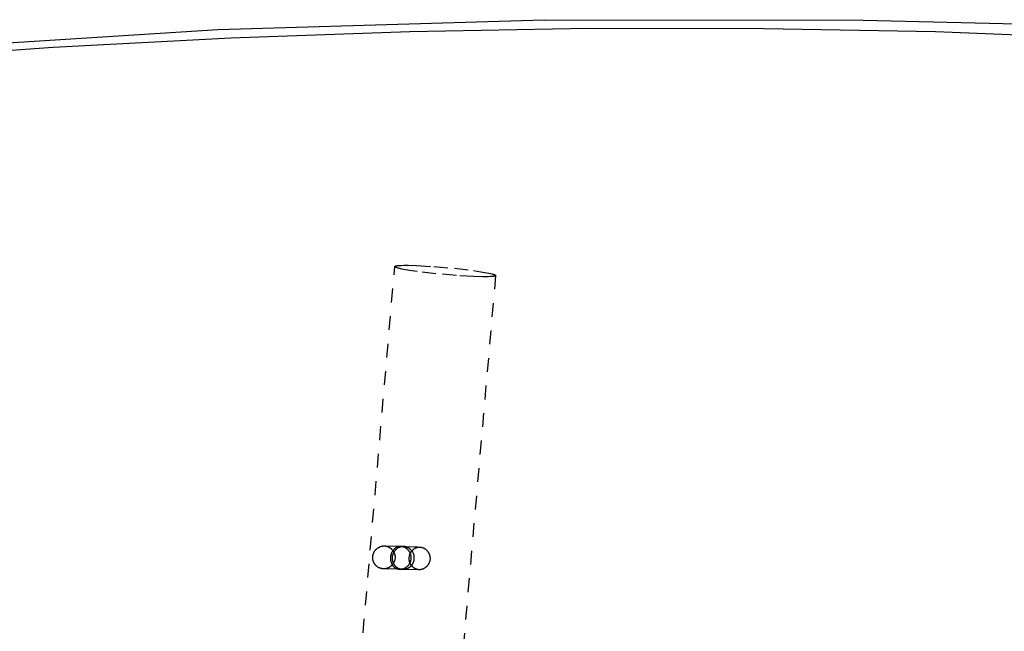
# Model space of a CAD drawing. Header units: millimetres. Extents: x 0 to 1551, y 0 to 1543.
# Tile 9 of 69: x 272 to 414, y 735 to 823. Entities that reach past the tile are written whole.
import ezdxf

# ---------------------------------------------------------------- set-up
doc = ezdxf.new("R2010")
doc.units = ezdxf.units.MM
doc.linetypes.add('Hidden', pattern=[4, 2, -2])
doc.layers.add('Make2D$Hidden$Curves', color=7, linetype='Hidden', true_color=0x8c8c8c)
doc.layers.add('Make2D$Visible$Curves', color=7, linetype='Continuous', true_color=0x000000)

msp = doc.modelspace()

# ---------------------------------------------------------------- linework, layer by layer
at = {"layer": 'Make2D$Hidden$Curves'}
for p, q in [((313.06, 638.69), (325.89, 787.35)), ((325.89, 787.36), (325.89, 787.37)), ((325.89, 787.37), (325.89, 787.37)), ((325.89, 787.37), (325.89, 787.37)), ((325.89, 787.37), (325.89, 787.37)), ((325.89, 787.37), (325.89, 787.37)), ((325.89, 787.37), (325.9, 787.37)), ((325.89, 787.35), (325.89, 787.36)), ((325.89, 787.36), (325.89, 787.36)), ((325.89, 787.36), (325.89, 787.36)), ((325.89, 787.36), (325.89, 787.36)), ((325.89, 787.36), (325.89, 787.36)), ((325.89, 787.34), (325.89, 787.35)), ((325.89, 787.35), (325.89, 787.35)), ((325.89, 787.35), (325.89, 787.35)), ((325.89, 787.35), (325.89, 787.35)), ((325.89, 787.35), (325.89, 787.35)), ((325.89, 787.35), (325.89, 787.35)), ((325.89, 787.35), (325.89, 787.35)), ((325.89, 787.33), (325.89, 787.34)), ((325.89, 787.34), (325.89, 787.34)), ((325.89, 787.34), (325.89, 787.34)), ((325.89, 787.34), (325.89, 787.34)), ((325.89, 787.34), (325.89, 787.34)), ((325.89, 787.34), (325.89, 787.34)), ((325.89, 787.34), (325.89, 787.34)), ((325.9, 787.33), (325.89, 787.33)), ((325.89, 787.33), (325.89, 787.33)), ((325.89, 787.33), (325.89, 787.33)), ((325.89, 787.33), (325.89, 787.33)), ((325.89, 787.33), (325.89, 787.33)), ((325.89, 787.33), (325.89, 787.33)), ((325.89, 787.33), (325.89, 787.33)), ((325.9, 787.38), (325.91, 787.39)), ((325.9, 787.37), (325.9, 787.38)), ((325.9, 787.38), (325.9, 787.38)), ((325.9, 787.38), (325.9, 787.38)), ((325.9, 787.38), (325.9, 787.38)), ((325.9, 787.38), (325.9, 787.38)), ((325.9, 787.32), (325.9, 787.33)), ((325.91, 787.31), (325.9, 787.32)), ((325.9, 787.32), (325.9, 787.32)), ((325.9, 787.32), (325.9, 787.32)), ((325.9, 787.32), (325.9, 787.32)), ((325.9, 787.32), (325.9, 787.32)), ((325.9, 787.32), (325.9, 787.32)), ((325.9, 787.32), (325.9, 787.32)), ((325.91, 787.39), (325.91, 787.39)), ((325.91, 787.39), (325.91, 787.39)), ((325.91, 787.39), (325.91, 787.39)), ((325.91, 787.39), (325.92, 787.39)), ((325.91, 787.3), (325.91, 787.31)), ((325.91, 787.31), (325.91, 787.31)), ((325.91, 787.31), (325.91, 787.31)), ((325.92, 787.3), (325.91, 787.3)), ((325.92, 787.39), (325.92, 787.4)), ((325.92, 787.4), (325.92, 787.4)), ((325.92, 787.4), (325.92, 787.4)), ((325.92, 787.4), (325.93, 787.4)), ((325.93, 787.29), (325.92, 787.3)), ((325.92, 787.3), (325.92, 787.3)), ((325.92, 787.3), (325.92, 787.3)), ((325.93, 787.4), (325.94, 787.41)), ((325.93, 787.4), (325.93, 787.4)), ((325.94, 787.29), (325.93, 787.29)), ((325.93, 787.29), (325.93, 787.29)), ((325.94, 787.41), (325.94, 787.41)), ((325.94, 787.41), (325.95, 787.41)), ((325.94, 787.28), (325.94, 787.29)), ((325.95, 787.27), (325.94, 787.28)), ((325.95, 787.41), (325.96, 787.42)), ((325.96, 787.27), (325.95, 787.27)), ((325.96, 787.42), (325.97, 787.42)), ((325.97, 787.26), (325.96, 787.27)), ((325.97, 787.42), (325.98, 787.43)), ((325.97, 787.42), (325.97, 787.42)), ((325.99, 787.26), (325.97, 787.26)), ((325.98, 787.43), (325.99, 787.43)), ((325.99, 787.43), (326, 787.43)), ((326, 787.25), (325.99, 787.26)), ((326, 787.43), (326.02, 787.44)), ((326.02, 787.24), (326, 787.25)), ((326.02, 787.44), (326.05, 787.44)), ((326.05, 787.22), (326.02, 787.24)), ((326.05, 787.44), (326.07, 787.45)), ((326.09, 787.21), (326.05, 787.22)), ((326.07, 787.45), (326.1, 787.46)), ((326.12, 787.2), (326.09, 787.21)), ((326.1, 787.46), (326.13, 787.46)), ((326.16, 787.19), (326.12, 787.2)), ((326.13, 787.46), (326.19, 787.47)), ((326.24, 787.16), (326.16, 787.19)), ((326.19, 787.47), (326.26, 787.48)), ((326.33, 787.13), (326.24, 787.16)), ((326.26, 787.48), (326.33, 787.49)), ((326.33, 787.49), (326.41, 787.5)), ((326.43, 787.11), (326.33, 787.13)), ((326.41, 787.5), (326.59, 787.51)), ((326.65, 787.05), (326.43, 787.11)), ((326.59, 787.51), (326.8, 787.52)), ((326.9, 786.99), (326.65, 787.05)), ((326.8, 787.52), (327.27, 787.53)), ((327.18, 786.94), (326.9, 786.99)), ((328.04, 786.79), (327.18, 786.94)), ((327.27, 787.53), (327.81, 787.53)), ((327.81, 787.53), (329.05, 787.5)), ((329.13, 786.63), (328.04, 786.79)), ((329.05, 787.5), (331.56, 787.35)), ((331.56, 787.35), (334.53, 787.1)), ((334.53, 787.1), (337.28, 786.77)), ((337.28, 786.77), (338.37, 786.61)), ((340.49, 786.05), (327.58, 638.27)), ((331.86, 786.31), (329.13, 786.63)), ((334.81, 786.05), (331.86, 786.31)), ((337.31, 785.91), (334.81, 786.05)), ((338.65, 785.87), (337.31, 785.91)), ((338.37, 786.61), (339.23, 786.46)), ((339.05, 785.87), (338.65, 785.87)), ((339.41, 785.88), (339.05, 785.87)), ((339.23, 786.46), (339.5, 786.4)), ((339.73, 785.89), (339.41, 785.88)), ((339.5, 786.4), (339.75, 786.35)), ((339.87, 785.9), (339.73, 785.89)), ((339.75, 786.35), (339.97, 786.29)), ((339.99, 785.91), (339.87, 785.9)), ((339.97, 786.29), (340.06, 786.27)), ((340.11, 785.92), (339.99, 785.91)), ((340.06, 786.27), (340.15, 786.24)), ((340.16, 785.93), (340.11, 785.92)), ((340.15, 786.24), (340.23, 786.22)), ((340.21, 785.93), (340.16, 785.93)), ((340.25, 785.94), (340.21, 785.93)), ((340.23, 786.22), (340.27, 786.2)), ((340.29, 785.95), (340.25, 785.94)), ((340.27, 786.2), (340.3, 786.19)), ((340.33, 785.96), (340.29, 785.95)), ((340.3, 786.19), (340.33, 786.18)), ((340.33, 786.18), (340.36, 786.16)), ((340.35, 785.96), (340.33, 785.96)), ((340.36, 785.97), (340.35, 785.96)), ((340.36, 786.16), (340.39, 786.15)), ((340.38, 785.97), (340.36, 785.97)), ((340.39, 785.98), (340.38, 785.97)), ((340.39, 786.15), (340.4, 786.15)), ((340.41, 785.98), (340.39, 785.98)), ((340.4, 786.15), (340.41, 786.14)), ((340.41, 786.14), (340.42, 786.13)), ((340.42, 785.99), (340.41, 785.98)), ((340.42, 786.13), (340.43, 786.13)), ((340.43, 785.99), (340.42, 785.99)), ((340.42, 785.99), (340.42, 785.99)), ((340.43, 786.13), (340.44, 786.12)), ((340.44, 786), (340.43, 785.99)), ((340.43, 785.99), (340.43, 785.99)), ((340.44, 786.12), (340.45, 786.12)), ((340.45, 786), (340.44, 786)), ((340.44, 786), (340.44, 786)), ((340.45, 786.12), (340.45, 786.11)), ((340.45, 786.11), (340.45, 786.11)), ((340.45, 786.11), (340.46, 786.11)), ((340.46, 786.01), (340.45, 786)), ((340.45, 786), (340.45, 786)), ((340.46, 786.11), (340.46, 786.11)), ((340.46, 786.11), (340.46, 786.1)), ((340.46, 786.1), (340.47, 786.1)), ((340.47, 786.01), (340.46, 786.01)), ((340.46, 786.01), (340.46, 786.01)), ((340.47, 786.1), (340.47, 786.1)), ((340.47, 786.1), (340.47, 786.09)), ((340.47, 786.09), (340.48, 786.09)), ((340.48, 786.02), (340.47, 786.02)), ((340.47, 786.02), (340.47, 786.02)), ((340.47, 786.02), (340.47, 786.02)), ((340.47, 786.02), (340.47, 786.01)), ((340.47, 786.01), (340.47, 786.01)), ((340.47, 786.01), (340.47, 786.01)), ((340.48, 786.09), (340.48, 786.09)), ((340.48, 786.09), (340.48, 786.09)), ((340.48, 786.09), (340.48, 786.09)), ((340.48, 786.09), (340.48, 786.08)), ((340.48, 786.08), (340.48, 786.08)), ((340.48, 786.08), (340.48, 786.08)), ((340.48, 786.08), (340.48, 786.08)), ((340.48, 786.08), (340.49, 786.08)), ((340.49, 786.03), (340.48, 786.03)), ((340.48, 786.03), (340.48, 786.03)), ((340.48, 786.03), (340.48, 786.03)), ((340.48, 786.03), (340.48, 786.02)), ((340.48, 786.02), (340.48, 786.02)), ((340.48, 786.02), (340.48, 786.02)), ((340.48, 786.02), (340.48, 786.02)), ((340.48, 786.02), (340.48, 786.02)), ((340.49, 786.08), (340.49, 786.08)), ((340.49, 786.08), (340.49, 786.08)), ((340.49, 786.08), (340.49, 786.07)), ((340.49, 786.07), (340.49, 786.07)), ((340.49, 786.07), (340.49, 786.07)), ((340.49, 786.07), (340.49, 786.07)), ((340.49, 786.07), (340.49, 786.07)), ((340.49, 786.07), (340.49, 786.07)), ((340.49, 786.07), (340.49, 786.07)), ((340.49, 786.07), (340.49, 786.06)), ((340.49, 786.06), (340.49, 786.06)), ((340.49, 786.06), (340.49, 786.06)), ((340.49, 786.06), (340.49, 786.06)), ((340.49, 786.06), (340.49, 786.06)), ((340.49, 786.06), (340.49, 786.06)), ((340.49, 786.06), (340.49, 786.06)), ((340.49, 786.06), (340.49, 786.06)), ((340.49, 786.06), (340.49, 786.05)), ((340.49, 786.05), (340.49, 786.05)), ((340.49, 786.05), (340.49, 786.05)), ((340.49, 786.05), (340.49, 786.05)), ((340.49, 786.05), (340.49, 786.04)), ((340.49, 786.05), (340.49, 786.05)), ((340.49, 786.05), (340.49, 786.05)), ((340.49, 786.05), (340.49, 786.05)), ((340.49, 786.04), (340.49, 786.04)), ((340.49, 786.04), (340.49, 786.04)), ((340.49, 786.04), (340.49, 786.04)), ((340.49, 786.04), (340.49, 786.04)), ((340.49, 786.04), (340.49, 786.04)), ((340.49, 786.04), (340.49, 786.04)), ((340.49, 786.04), (340.49, 786.03)), ((340.49, 786.03), (340.49, 786.03)), ((340.49, 786.03), (340.49, 786.03)), ((340.49, 786.03), (340.49, 786.03)), ((324.41, 746.9), (326.8, 746.83)), ((325.66, 746.28), (325.63, 746.24)), ((325.69, 746.32), (325.66, 746.28)), ((325.72, 746.35), (325.69, 746.32)), ((325.76, 746.39), (325.72, 746.35)), ((325.79, 746.43), (325.76, 746.39)), ((325.8, 746.06), (325.77, 746.02)), ((325.83, 746.46), (325.79, 746.43)), ((325.83, 746.11), (325.8, 746.06)), ((325.86, 746.49), (325.83, 746.46)), ((325.86, 746.16), (325.83, 746.11)), ((325.9, 746.52), (325.86, 746.49)), ((325.89, 746.2), (325.86, 746.16)), ((325.93, 746.24), (325.89, 746.2)), ((325.94, 746.55), (325.9, 746.52)), ((325.97, 746.28), (325.93, 746.24)), ((325.98, 746.58), (325.94, 746.55)), ((326, 746.33), (325.97, 746.28)), ((326.02, 746.61), (325.98, 746.58)), ((326.04, 746.36), (326, 746.33)), ((326.06, 746.63), (326.02, 746.61)), ((326.08, 746.4), (326.04, 746.36)), ((326.1, 746.66), (326.06, 746.63)), ((326.13, 746.44), (326.08, 746.4)), ((326.14, 746.68), (326.1, 746.66)), ((326.17, 746.47), (326.13, 746.44)), ((326.19, 746.7), (326.14, 746.68)), ((326.22, 746.51), (326.17, 746.47)), ((326.23, 746.72), (326.19, 746.7)), ((326.26, 746.54), (326.22, 746.51)), ((326.27, 746.74), (326.23, 746.72)), ((326.31, 746.57), (326.26, 746.54)), ((326.32, 746.75), (326.27, 746.74)), ((326.36, 746.6), (326.31, 746.57)), ((326.37, 746.77), (326.32, 746.75)), ((326.4, 746.62), (326.36, 746.6)), ((326.41, 746.78), (326.37, 746.77)), ((326.45, 746.65), (326.4, 746.62)), ((326.46, 746.79), (326.41, 746.78)), ((326.5, 746.67), (326.45, 746.65)), ((326.51, 746.8), (326.46, 746.79)), ((326.56, 746.69), (326.5, 746.67)), ((326.55, 746.81), (326.51, 746.8)), ((326.6, 746.82), (326.55, 746.81)), ((326.61, 746.72), (326.56, 746.69)), ((326.65, 746.82), (326.6, 746.82)), ((326.66, 746.73), (326.61, 746.72)), ((326.7, 746.83), (326.65, 746.82)), ((326.71, 746.75), (326.66, 746.73)), ((326.75, 746.83), (326.7, 746.83)), ((326.77, 746.76), (326.71, 746.75)), ((326.8, 746.83), (326.75, 746.83)), ((326.82, 746.78), (326.77, 746.76)), ((326.86, 746.82), (326.8, 746.83)), ((326.8, 746.83), (327.21, 746.82)), ((326.88, 746.79), (326.82, 746.78)), ((326.91, 746.81), (326.86, 746.82)), ((326.93, 746.8), (326.88, 746.79)), ((326.97, 746.8), (326.91, 746.81)), ((326.99, 746.81), (326.93, 746.8)), ((327.03, 746.79), (326.97, 746.8)), ((327.04, 746.81), (326.99, 746.81)), ((327.08, 746.77), (327.03, 746.79)), ((327.1, 746.81), (327.04, 746.81)), ((327.14, 746.76), (327.08, 746.77)), ((327.15, 746.82), (327.1, 746.81)), ((327.19, 746.74), (327.14, 746.76)), ((327.21, 746.82), (327.15, 746.82)), ((327.24, 746.72), (327.19, 746.74)), ((327.21, 746.82), (329.55, 746.74)), ((327.27, 746.81), (327.21, 746.82)), ((327.3, 746.69), (327.24, 746.72)), ((327.32, 746.8), (327.27, 746.81)), ((327.35, 746.67), (327.3, 746.69)), ((327.38, 746.79), (327.32, 746.8)), ((327.4, 746.64), (327.35, 746.67)), ((327.44, 746.78), (327.38, 746.79)), ((327.45, 746.61), (327.4, 746.64)), ((327.49, 746.77), (327.44, 746.78)), ((327.5, 746.58), (327.45, 746.61)), ((327.55, 746.75), (327.49, 746.77)), ((327.55, 746.55), (327.5, 746.58)), ((327.6, 746.73), (327.55, 746.75)), ((327.6, 746.52), (327.55, 746.55)), ((327.66, 746.71), (327.6, 746.73)), ((327.64, 746.48), (327.6, 746.52)), ((327.69, 746.45), (327.64, 746.48)), ((327.71, 746.69), (327.66, 746.71)), ((327.73, 746.41), (327.69, 746.45)), ((327.76, 746.67), (327.71, 746.69)), ((327.77, 746.37), (327.73, 746.41)), ((327.82, 746.64), (327.76, 746.67)), ((327.81, 746.33), (327.77, 746.37)), ((327.85, 746.29), (327.81, 746.33)), ((327.87, 746.61), (327.82, 746.64)), ((327.89, 746.24), (327.85, 746.29)), ((327.92, 746.59), (327.87, 746.61)), ((327.93, 746.2), (327.89, 746.24)), ((327.97, 746.55), (327.92, 746.59)), ((327.96, 746.15), (327.93, 746.2)), ((328, 746.1), (327.96, 746.15)), ((328.02, 746.52), (327.97, 746.55)), ((328.03, 746.05), (328, 746.1)), ((328.01, 745.38), (328.02, 745.44)), ((328.06, 746.49), (328.02, 746.52)), ((328.02, 745.44), (328.03, 745.49)), ((328.06, 746), (328.03, 746.05)), ((328.03, 745.49), (328.04, 745.55)), ((328.04, 745.55), (328.06, 745.6)), ((328.11, 746.45), (328.06, 746.49)), ((328.08, 745.95), (328.06, 746)), ((328.06, 745.6), (328.07, 745.65)), ((328.07, 745.65), (328.09, 745.7)), ((328.11, 745.9), (328.08, 745.95)), ((328.09, 745.7), (328.11, 745.75)), ((328.15, 746.42), (328.11, 746.45)), ((328.13, 745.85), (328.11, 745.9)), ((328.11, 745.75), (328.13, 745.8)), ((328.16, 745.8), (328.13, 745.85)), ((328.13, 745.8), (328.15, 745.85)), ((328.19, 746.38), (328.15, 746.42)), ((328.15, 745.85), (328.18, 745.9)), ((328.18, 745.74), (328.16, 745.8)), ((328.18, 745.9), (328.2, 745.95)), ((328.2, 745.69), (328.18, 745.74)), ((328.24, 746.34), (328.19, 746.38)), ((328.2, 745.95), (328.23, 746)), ((328.21, 745.63), (328.2, 745.69)), ((328.23, 745.58), (328.21, 745.63)), ((328.23, 746), (328.26, 746.04)), ((328.24, 745.52), (328.23, 745.58)), ((328.28, 746.3), (328.24, 746.34)), ((328.25, 745.46), (328.24, 745.52)), ((328.26, 745.41), (328.25, 745.46)), ((328.26, 746.04), (328.29, 746.09)), ((328.32, 746.25), (328.28, 746.3)), ((328.29, 746.09), (328.32, 746.13)), ((328.35, 746.21), (328.32, 746.25)), ((328.32, 746.13), (328.36, 746.17)), ((328.39, 746.16), (328.35, 746.21)), ((328.36, 746.17), (328.39, 746.21)), ((328.39, 746.21), (328.43, 746.26)), ((328.42, 746.12), (328.39, 746.16)), ((328.45, 746.07), (328.42, 746.12)), ((328.43, 746.26), (328.47, 746.29)), ((328.49, 746.02), (328.45, 746.07)), ((328.47, 746.29), (328.51, 746.33)), ((328.51, 745.97), (328.49, 746.02)), ((328.51, 746.33), (328.55, 746.37)), ((328.54, 745.92), (328.51, 745.97)), ((328.57, 745.87), (328.54, 745.92)), ((328.55, 746.37), (328.59, 746.4)), ((328.59, 745.81), (328.57, 745.87)), ((328.59, 746.4), (328.63, 746.44)), ((328.61, 745.76), (328.59, 745.81)), ((328.63, 745.71), (328.61, 745.76)), ((328.63, 746.44), (328.68, 746.47)), ((328.65, 745.65), (328.63, 745.71)), ((328.67, 745.59), (328.65, 745.65)), ((328.68, 745.54), (328.67, 745.59)), ((328.68, 746.47), (328.72, 746.5)), ((328.69, 745.48), (328.68, 745.54)), ((328.7, 745.43), (328.69, 745.48)), ((328.72, 746.5), (328.77, 746.53)), ((328.77, 746.53), (328.81, 746.55)), ((328.81, 746.55), (328.86, 746.58)), ((328.86, 746.58), (328.91, 746.6)), ((328.91, 746.6), (328.96, 746.62)), ((328.96, 746.62), (329.01, 746.64)), ((329.01, 746.64), (329.06, 746.66)), ((329.06, 746.66), (329.12, 746.68)), ((329.12, 746.68), (329.17, 746.69)), ((329.17, 746.69), (329.22, 746.71)), ((329.22, 746.71), (329.28, 746.72)), ((329.28, 746.72), (329.33, 746.72)), ((329.33, 746.72), (329.38, 746.73)), ((329.38, 746.73), (329.44, 746.74)), ((329.44, 746.74), (329.49, 746.74)), ((329.49, 746.74), (329.55, 746.74)), ((329.55, 746.74), (329.6, 746.73)), ((329.6, 746.73), (329.66, 746.72)), ((329.66, 746.72), (329.72, 746.71)), ((329.72, 746.71), (329.77, 746.7)), ((329.77, 746.7), (329.83, 746.68)), ((329.83, 746.68), (329.88, 746.66)), ((329.88, 746.66), (329.94, 746.64)), ((329.94, 746.64), (329.99, 746.62)), ((329.99, 746.62), (330.04, 746.6)), ((330.04, 746.6), (330.09, 746.57)), ((330.09, 746.57), (330.15, 746.55)), ((330.15, 746.55), (330.2, 746.52)), ((330.2, 746.52), (330.24, 746.49)), ((330.24, 746.49), (330.29, 746.46)), ((330.29, 746.46), (330.34, 746.42)), ((330.34, 746.42), (330.38, 746.39)), ((330.38, 746.39), (330.43, 746.35)), ((330.43, 746.35), (330.47, 746.31)), ((330.47, 746.31), (330.51, 746.27)), ((330.51, 746.27), (330.55, 746.23)), ((330.55, 746.23), (330.59, 746.19)), ((330.59, 746.19), (330.63, 746.14)), ((330.63, 746.14), (330.66, 746.1)), ((330.66, 746.1), (330.7, 746.05)), ((330.7, 746.05), (330.73, 746)), ((330.73, 746), (330.76, 745.95)), ((330.76, 745.95), (330.79, 745.91)), ((330.79, 745.91), (330.82, 745.85)), ((330.82, 745.85), (330.84, 745.8)), ((330.84, 745.8), (330.87, 745.75)), ((330.87, 745.75), (330.89, 745.7)), ((330.89, 745.7), (330.91, 745.64)), ((330.91, 745.64), (330.93, 745.59)), ((330.93, 745.59), (330.94, 745.53)), ((330.94, 745.53), (330.96, 745.48)), ((330.96, 745.48), (330.97, 745.42)), ((325.52, 744.16), (325.55, 744.13)), ((325.55, 744.13), (325.57, 744.09)), ((325.57, 744.09), (325.6, 744.05)), ((325.6, 744.05), (325.63, 744.01)), ((325.63, 744.01), (325.66, 743.98)), ((325.68, 744.39), (325.71, 744.34)), ((325.71, 744.34), (325.73, 744.29)), ((325.73, 744.29), (325.76, 744.25)), ((325.76, 744.25), (325.79, 744.2)), ((325.79, 744.2), (325.82, 744.16)), ((325.82, 744.16), (325.85, 744.12)), ((325.85, 744.12), (325.88, 744.07)), ((325.88, 744.07), (325.92, 744.03)), ((325.92, 744.03), (325.95, 743.99)), ((327.77, 743.98), (327.81, 744.03)), ((327.81, 744.03), (327.85, 744.07)), ((327.85, 744.07), (327.89, 744.11)), ((327.89, 744.11), (327.93, 744.16)), ((327.93, 744.16), (327.96, 744.2)), ((327.96, 744.2), (327.99, 744.25)), ((327.98, 745.16), (327.99, 745.22)), ((327.98, 745.11), (327.98, 745.16)), ((327.98, 745.05), (327.98, 745.11)), ((327.98, 745), (327.98, 745.05)), ((327.98, 744.94), (327.98, 745)), ((327.99, 744.89), (327.98, 744.94)), ((327.99, 745.22), (328, 745.28)), ((327.99, 744.83), (327.99, 744.89)), ((328, 744.77), (327.99, 744.83)), ((327.99, 744.25), (328.02, 744.3)), ((328, 745.28), (328.01, 745.33)), ((328.01, 744.72), (328, 744.77)), ((328.01, 745.33), (328.01, 745.38)), ((328.02, 744.67), (328.01, 744.72)), ((328.04, 744.61), (328.02, 744.67)), ((328.02, 744.3), (328.05, 744.35)), ((328.05, 744.56), (328.04, 744.61)), ((328.07, 744.5), (328.05, 744.56)), ((328.05, 744.35), (328.08, 744.4)), ((328.09, 744.45), (328.07, 744.5)), ((328.08, 744.4), (328.11, 744.45)), ((328.11, 744.4), (328.09, 744.45)), ((328.11, 744.45), (328.13, 744.5)), ((328.13, 744.35), (328.11, 744.4)), ((328.13, 744.5), (328.16, 744.56)), ((328.16, 744.3), (328.13, 744.35)), ((328.16, 744.56), (328.18, 744.61)), ((328.19, 744.25), (328.16, 744.3)), ((328.18, 744.61), (328.2, 744.66)), ((328.21, 744.2), (328.19, 744.25)), ((328.2, 744.66), (328.21, 744.72)), ((328.21, 744.72), (328.23, 744.78)), ((328.24, 744.16), (328.21, 744.2)), ((328.23, 744.78), (328.24, 744.83)), ((328.24, 744.83), (328.25, 744.89)), ((328.27, 744.11), (328.24, 744.16)), ((328.24, 743.99), (328.28, 744.04)), ((328.25, 744.89), (328.26, 744.95)), ((328.27, 745.35), (328.26, 745.41)), ((328.26, 744.95), (328.27, 745)), ((328.27, 745.29), (328.27, 745.35)), ((328.28, 745.23), (328.27, 745.29)), ((328.27, 745.06), (328.28, 745.12)), ((328.27, 745), (328.27, 745.06)), ((328.31, 744.06), (328.27, 744.11)), ((328.28, 745.18), (328.28, 745.23)), ((328.28, 745.12), (328.28, 745.18)), ((328.28, 744.04), (328.32, 744.08)), ((328.34, 744.02), (328.31, 744.06)), ((328.32, 744.08), (328.36, 744.12)), ((328.38, 743.98), (328.34, 744.02)), ((328.36, 744.12), (328.39, 744.17)), ((328.39, 744.17), (328.42, 744.22)), ((328.42, 744.22), (328.46, 744.26)), ((328.46, 744.26), (328.49, 744.31)), ((328.49, 744.31), (328.52, 744.36)), ((328.52, 744.36), (328.54, 744.41)), ((328.54, 744.41), (328.57, 744.47)), ((328.57, 744.47), (328.59, 744.52)), ((328.59, 744.52), (328.61, 744.57)), ((328.61, 744.57), (328.63, 744.63)), ((328.63, 744.63), (328.65, 744.68)), ((328.65, 744.68), (328.67, 744.74)), ((328.67, 744.74), (328.68, 744.79)), ((328.68, 744.79), (328.69, 744.85)), ((328.69, 744.85), (328.7, 744.91)), ((328.71, 745.37), (328.7, 745.43)), ((328.7, 744.91), (328.71, 744.96)), ((328.72, 745.31), (328.71, 745.37)), ((328.71, 744.96), (328.72, 745.02)), ((328.72, 745.25), (328.72, 745.31)), ((328.72, 745.19), (328.72, 745.25)), ((328.72, 745.14), (328.72, 745.19)), ((328.72, 745.08), (328.72, 745.14)), ((328.72, 745.02), (328.72, 745.08)), ((330.6, 744.02), (330.57, 743.98)), ((330.64, 744.06), (330.6, 744.02)), ((330.68, 744.11), (330.64, 744.06)), ((330.71, 744.16), (330.68, 744.11)), ((330.74, 744.2), (330.71, 744.16)), ((330.77, 744.25), (330.74, 744.2)), ((330.8, 744.3), (330.77, 744.25)), ((330.83, 744.35), (330.8, 744.3)), ((330.85, 744.41), (330.83, 744.35)), ((330.87, 744.46), (330.85, 744.41)), ((330.89, 744.51), (330.87, 744.46)), ((330.91, 744.57), (330.89, 744.51)), ((330.93, 744.62), (330.91, 744.57)), ((330.95, 744.68), (330.93, 744.62)), ((330.96, 744.73), (330.95, 744.68)), ((330.97, 744.79), (330.96, 744.73)), ((330.97, 745.42), (330.98, 745.36)), ((330.98, 744.85), (330.97, 744.79)), ((330.98, 745.36), (330.99, 745.31)), ((330.99, 744.9), (330.98, 744.85)), ((330.99, 745.31), (330.99, 745.25)), ((330.99, 745.25), (331, 745.19)), ((331, 744.96), (330.99, 744.9)), ((331, 745.19), (331, 745.13)), ((331, 745.13), (331, 745.08)), ((331, 745.08), (331, 745.02)), ((331, 745.02), (331, 744.96)), ((326.62, 743.52), (324.24, 743.58)), ((325.66, 743.98), (325.69, 743.94)), ((325.69, 743.94), (325.72, 743.91)), ((325.72, 743.91), (325.75, 743.88)), ((325.75, 743.88), (325.78, 743.85)), ((325.78, 743.85), (325.82, 743.82)), ((325.82, 743.82), (325.85, 743.79)), ((325.85, 743.79), (325.89, 743.76)), ((325.89, 743.76), (325.93, 743.74)), ((325.93, 743.74), (325.97, 743.71)), ((325.95, 743.99), (325.99, 743.96)), ((325.97, 743.71), (326.01, 743.69)), ((325.99, 743.96), (326.03, 743.92)), ((326.01, 743.69), (326.05, 743.67)), ((326.03, 743.92), (326.07, 743.88)), ((326.05, 743.67), (326.09, 743.65)), ((326.07, 743.88), (326.11, 743.85)), ((326.09, 743.65), (326.13, 743.63)), ((326.11, 743.85), (326.15, 743.82)), ((326.13, 743.63), (326.17, 743.61)), ((326.15, 743.82), (326.19, 743.79)), ((326.17, 743.61), (326.21, 743.59)), ((326.19, 743.79), (326.24, 743.76)), ((326.21, 743.59), (326.26, 743.58)), ((326.24, 743.76), (326.28, 743.73)), ((326.26, 743.58), (326.3, 743.57)), ((326.28, 743.73), (326.33, 743.7)), ((326.3, 743.57), (326.35, 743.55)), ((326.33, 743.7), (326.38, 743.68)), ((326.35, 743.55), (326.39, 743.54)), ((326.38, 743.68), (326.42, 743.65)), ((326.39, 743.54), (326.43, 743.54)), ((326.42, 743.65), (326.47, 743.63)), ((326.43, 743.54), (326.48, 743.53)), ((326.47, 743.63), (326.52, 743.61)), ((326.48, 743.53), (326.53, 743.52)), ((326.52, 743.61), (326.57, 743.59)), ((326.53, 743.52), (326.57, 743.52)), ((326.57, 743.59), (326.62, 743.58)), ((326.57, 743.52), (326.62, 743.52)), ((326.62, 743.58), (326.67, 743.56)), ((326.62, 743.52), (326.68, 743.52)), ((327.04, 743.51), (326.63, 743.52)), ((326.67, 743.56), (326.72, 743.55)), ((326.68, 743.52), (326.74, 743.52)), ((326.72, 743.55), (326.78, 743.54)), ((326.74, 743.52), (326.8, 743.53)), ((326.78, 743.54), (326.83, 743.53)), ((326.8, 743.53), (326.85, 743.53)), ((326.83, 743.53), (326.88, 743.52)), ((326.85, 743.53), (326.91, 743.54)), ((326.88, 743.52), (326.93, 743.51)), ((326.91, 743.54), (326.97, 743.55)), ((326.93, 743.51), (326.99, 743.51)), ((326.97, 743.55), (327.02, 743.57)), ((326.99, 743.51), (327.04, 743.51)), ((327.02, 743.57), (327.08, 743.58)), ((329.45, 743.44), (327.04, 743.51)), ((327.04, 743.51), (327.1, 743.51)), ((327.08, 743.58), (327.13, 743.6)), ((327.1, 743.51), (327.16, 743.51)), ((327.13, 743.6), (327.19, 743.62)), ((327.16, 743.51), (327.21, 743.51)), ((327.19, 743.62), (327.24, 743.64)), ((327.21, 743.51), (327.27, 743.52)), ((327.24, 743.64), (327.3, 743.66)), ((327.27, 743.52), (327.33, 743.53)), ((327.3, 743.66), (327.35, 743.69)), ((327.33, 743.53), (327.38, 743.54)), ((327.35, 743.69), (327.4, 743.71)), ((327.38, 743.54), (327.44, 743.55)), ((327.4, 743.71), (327.45, 743.74)), ((327.44, 743.55), (327.5, 743.56)), ((327.45, 743.74), (327.5, 743.77)), ((327.5, 743.77), (327.55, 743.8)), ((327.5, 743.56), (327.55, 743.58)), ((327.55, 743.8), (327.59, 743.84)), ((327.55, 743.58), (327.61, 743.6)), ((327.59, 743.84), (327.64, 743.87)), ((327.61, 743.6), (327.66, 743.62)), ((327.64, 743.87), (327.69, 743.91)), ((327.66, 743.62), (327.72, 743.64)), ((327.69, 743.91), (327.73, 743.95)), ((327.72, 743.64), (327.77, 743.66)), ((327.73, 743.95), (327.77, 743.98)), ((327.77, 743.66), (327.82, 743.69)), ((327.82, 743.69), (327.87, 743.72)), ((327.87, 743.72), (327.92, 743.74)), ((327.92, 743.74), (327.97, 743.77)), ((327.97, 743.77), (328.02, 743.81)), ((328.02, 743.81), (328.07, 743.84)), ((328.07, 743.84), (328.11, 743.88)), ((328.11, 743.88), (328.15, 743.91)), ((328.15, 743.91), (328.2, 743.95)), ((328.2, 743.95), (328.24, 743.99)), ((328.42, 743.94), (328.38, 743.98)), ((328.46, 743.9), (328.42, 743.94)), ((328.5, 743.86), (328.46, 743.9)), ((328.54, 743.82), (328.5, 743.86)), ((328.58, 743.79), (328.54, 743.82)), ((328.62, 743.75), (328.58, 743.79)), ((328.67, 743.72), (328.62, 743.75)), ((328.72, 743.69), (328.67, 743.72)), ((328.76, 743.66), (328.72, 743.69)), ((328.81, 743.63), (328.76, 743.66)), ((328.86, 743.61), (328.81, 743.63)), ((328.91, 743.58), (328.86, 743.61)), ((328.96, 743.56), (328.91, 743.58)), ((329.02, 743.54), (328.96, 743.56)), ((329.07, 743.52), (329.02, 743.54)), ((329.12, 743.5), (329.07, 743.52)), ((329.17, 743.49), (329.12, 743.5)), ((329.23, 743.47), (329.17, 743.49)), ((329.28, 743.46), (329.23, 743.47)), ((329.34, 743.45), (329.28, 743.46)), ((329.39, 743.45), (329.34, 743.45)), ((329.45, 743.44), (329.39, 743.45)), ((329.51, 743.45), (329.45, 743.44)), ((329.56, 743.45), (329.51, 743.45)), ((329.62, 743.46), (329.56, 743.45)), ((329.68, 743.47), (329.62, 743.46)), ((329.73, 743.48), (329.68, 743.47)), ((329.79, 743.5), (329.73, 743.48)), ((329.85, 743.52), (329.79, 743.5)), ((329.9, 743.53), (329.85, 743.52)), ((329.95, 743.55), (329.9, 743.53)), ((330.01, 743.58), (329.95, 743.55)), ((330.06, 743.6), (330.01, 743.58)), ((330.11, 743.63), (330.06, 743.6)), ((330.16, 743.65), (330.11, 743.63)), ((330.21, 743.68), (330.16, 743.65)), ((330.26, 743.71), (330.21, 743.68)), ((330.31, 743.75), (330.26, 743.71)), ((330.35, 743.78), (330.31, 743.75)), ((330.4, 743.82), (330.35, 743.78)), ((330.44, 743.85), (330.4, 743.82)), ((330.48, 743.89), (330.44, 743.85)), ((330.53, 743.93), (330.48, 743.89)), ((330.57, 743.98), (330.53, 743.93))]:
    msp.add_line(p, q, dxfattribs=at)
at = {"layer": 'Make2D$Visible$Curves'}
for p, q in [((300.29, 821.66), (347.5, 823.1)), ((347.5, 823.1), (393.69, 823.04)), ((393.69, 823.04), (415.97, 822.48)), ((253.76, 818.76), (300.29, 821.66)), ((328.08, 821.35), (302.15, 820.44)), ((353.9, 821.8), (328.08, 821.35)), ((379.35, 821.79), (353.9, 821.8)), ((404.16, 821.33), (379.35, 821.79)), ((432.47, 820.22), (404.16, 821.33)), ((302.15, 820.44), (276.43, 819.07)), ((276.43, 819.07), (251.26, 817.27)), ((323.95, 746.85), (324, 746.86)), ((324, 746.86), (324.06, 746.87)), ((324.06, 746.87), (324.12, 746.88)), ((324.12, 746.88), (324.18, 746.89)), ((324.18, 746.89), (324.24, 746.9)), ((324.24, 746.9), (324.29, 746.9)), ((324.29, 746.9), (324.35, 746.9)), ((324.35, 746.9), (324.41, 746.9)), ((324.41, 746.9), (324.47, 746.9)), ((324.47, 746.9), (324.53, 746.89)), ((324.53, 746.89), (324.58, 746.88)), ((324.58, 746.88), (324.64, 746.87)), ((324.64, 746.87), (324.7, 746.85)), ((322.72, 745.43), (322.73, 745.49)), ((322.72, 745.38), (322.72, 745.43)), ((322.73, 745.49), (322.74, 745.54)), ((322.74, 745.54), (322.75, 745.6)), ((322.75, 745.6), (322.77, 745.66)), ((322.77, 745.66), (322.78, 745.71)), ((322.78, 745.71), (322.8, 745.77)), ((322.8, 745.77), (322.82, 745.82)), ((322.82, 745.82), (322.84, 745.88)), ((322.84, 745.88), (322.87, 745.93)), ((322.87, 745.93), (322.89, 745.98)), ((322.89, 745.98), (322.92, 746.04)), ((322.92, 746.04), (322.95, 746.09)), ((322.95, 746.09), (322.98, 746.14)), ((322.98, 746.14), (323.01, 746.19)), ((323.01, 746.19), (323.05, 746.23)), ((323.05, 746.23), (323.08, 746.28)), ((323.08, 746.28), (323.12, 746.32)), ((323.12, 746.32), (323.16, 746.37)), ((323.16, 746.37), (323.2, 746.41)), ((323.2, 746.41), (323.24, 746.45)), ((323.24, 746.45), (323.28, 746.49)), ((323.28, 746.49), (323.33, 746.53)), ((323.33, 746.53), (323.37, 746.56)), ((323.37, 746.56), (323.42, 746.6)), ((323.42, 746.6), (323.47, 746.63)), ((323.47, 746.63), (323.52, 746.66)), ((323.52, 746.66), (323.57, 746.69)), ((323.57, 746.69), (323.62, 746.72)), ((323.62, 746.72), (323.67, 746.74)), ((323.67, 746.74), (323.73, 746.77)), ((323.73, 746.77), (323.78, 746.79)), ((323.78, 746.79), (323.84, 746.81)), ((323.84, 746.81), (323.89, 746.83)), ((323.89, 746.83), (323.95, 746.85)), ((324.7, 746.85), (324.75, 746.84)), ((324.75, 746.84), (324.81, 746.82)), ((324.81, 746.82), (324.86, 746.8)), ((324.86, 746.8), (324.92, 746.78)), ((324.92, 746.78), (324.97, 746.76)), ((324.97, 746.76), (325.02, 746.73)), ((325.02, 746.73), (325.07, 746.7)), ((325.07, 746.7), (325.12, 746.67)), ((325.12, 746.67), (325.17, 746.64)), ((325.17, 746.64), (325.22, 746.61)), ((325.22, 746.61), (325.27, 746.58)), ((325.27, 746.58), (325.31, 746.54)), ((325.31, 745.47), (325.3, 745.41)), ((325.31, 746.54), (325.36, 746.5)), ((325.32, 745.54), (325.31, 745.47)), ((325.33, 745.6), (325.32, 745.54)), ((325.35, 745.66), (325.33, 745.6)), ((325.37, 745.72), (325.35, 745.66)), ((325.36, 746.5), (325.4, 746.46)), ((325.39, 745.79), (325.37, 745.72)), ((325.42, 745.85), (325.39, 745.79)), ((325.4, 746.46), (325.44, 746.42)), ((325.44, 745.91), (325.42, 745.85)), ((325.44, 746.42), (325.48, 746.38)), ((325.47, 745.96), (325.44, 745.91)), ((325.5, 746.02), (325.47, 745.96)), ((325.48, 746.38), (325.52, 746.34)), ((325.53, 746.08), (325.5, 746.02)), ((325.52, 746.34), (325.56, 746.3)), ((325.56, 746.13), (325.53, 746.08)), ((325.77, 746.02), (325.54, 745.4)), ((325.56, 746.3), (325.6, 746.25)), ((325.6, 746.19), (325.56, 746.13)), ((325.6, 746.25), (325.63, 746.2)), ((325.63, 746.24), (325.6, 746.19)), ((325.63, 746.2), (325.66, 746.15)), ((325.66, 746.15), (325.69, 746.11)), ((325.69, 746.11), (325.72, 746.05)), ((325.72, 746.05), (325.75, 746)), ((325.75, 746), (325.78, 745.95)), ((325.78, 745.95), (325.8, 745.9)), ((325.8, 745.9), (325.82, 745.84)), ((325.82, 745.84), (325.84, 745.79)), ((325.84, 745.79), (325.86, 745.73)), ((325.86, 745.73), (325.88, 745.68)), ((325.88, 745.68), (325.89, 745.62)), ((325.89, 745.62), (325.9, 745.57)), ((325.9, 745.57), (325.91, 745.51)), ((325.91, 745.51), (325.92, 745.45)), ((325.92, 745.45), (325.93, 745.39)), ((322.7, 745.21), (322.71, 745.27)), ((322.7, 745.16), (322.7, 745.21)), ((322.71, 745.1), (322.7, 745.16)), ((322.71, 745.32), (322.72, 745.38)), ((322.71, 745.27), (322.71, 745.32)), ((322.71, 745.05), (322.71, 745.1)), ((322.72, 744.99), (322.71, 745.05)), ((322.72, 744.94), (322.72, 744.99)), ((322.73, 744.88), (322.72, 744.94)), ((322.74, 744.83), (322.73, 744.88)), ((322.76, 744.78), (322.74, 744.83)), ((322.77, 744.72), (322.76, 744.78)), ((322.79, 744.67), (322.77, 744.72)), ((322.81, 744.62), (322.79, 744.67)), ((322.83, 744.57), (322.81, 744.62)), ((322.85, 744.52), (322.83, 744.57)), ((322.87, 744.47), (322.85, 744.52)), ((322.9, 744.42), (322.87, 744.47)), ((322.93, 744.37), (322.9, 744.42)), ((322.96, 744.32), (322.93, 744.37)), ((322.99, 744.28), (322.96, 744.32)), ((323.02, 744.23), (322.99, 744.28)), ((323.05, 744.19), (323.02, 744.23)), ((323.09, 744.15), (323.05, 744.19)), ((323.12, 744.1), (323.09, 744.15)), ((323.16, 744.06), (323.12, 744.1)), ((323.2, 744.02), (323.16, 744.06)), ((323.24, 743.99), (323.2, 744.02)), ((325.28, 745.28), (325.27, 745.22)), ((325.27, 745.22), (325.27, 745.15)), ((325.27, 745.15), (325.27, 745.09)), ((325.27, 745.09), (325.27, 745.02)), ((325.27, 745.02), (325.28, 744.96)), ((325.29, 745.35), (325.28, 745.28)), ((325.28, 744.96), (325.28, 744.9)), ((325.28, 744.9), (325.29, 744.83)), ((325.3, 745.41), (325.29, 745.35)), ((325.29, 744.83), (325.3, 744.77)), ((325.3, 744.77), (325.31, 744.7)), ((325.31, 744.7), (325.33, 744.64)), ((325.33, 744.64), (325.35, 744.58)), ((325.35, 744.58), (325.36, 744.52)), ((325.36, 744.52), (325.39, 744.46)), ((325.41, 744.03), (325.36, 743.99)), ((325.39, 744.46), (325.41, 744.4)), ((325.41, 744.4), (325.44, 744.34)), ((325.45, 744.07), (325.41, 744.03)), ((325.44, 744.34), (325.46, 744.28)), ((325.49, 744.11), (325.45, 744.07)), ((325.46, 744.28), (325.49, 744.22)), ((325.49, 744.22), (325.52, 744.16)), ((325.53, 744.16), (325.49, 744.11)), ((325.52, 745.17), (325.51, 745.11)), ((325.51, 745.11), (325.52, 745.06)), ((325.53, 745.35), (325.52, 745.29)), ((325.52, 745.29), (325.52, 745.23)), ((325.52, 745.23), (325.52, 745.17)), ((325.52, 745.06), (325.52, 745)), ((325.52, 745), (325.52, 744.94)), ((325.52, 744.94), (325.53, 744.88)), ((325.54, 745.4), (325.53, 745.35)), ((325.53, 744.88), (325.54, 744.83)), ((325.56, 744.2), (325.53, 744.16)), ((325.54, 744.83), (325.55, 744.77)), ((325.55, 744.77), (325.56, 744.71)), ((325.56, 744.71), (325.58, 744.66)), ((325.6, 744.25), (325.56, 744.2)), ((325.58, 744.66), (325.6, 744.6)), ((325.6, 744.6), (325.62, 744.55)), ((325.63, 744.29), (325.6, 744.25)), ((325.62, 744.55), (325.64, 744.49)), ((325.67, 744.34), (325.63, 744.29)), ((325.64, 744.49), (325.66, 744.44)), ((325.66, 744.44), (325.68, 744.39)), ((325.7, 744.39), (325.67, 744.34)), ((325.73, 744.44), (325.7, 744.39)), ((325.75, 744.49), (325.73, 744.44)), ((325.78, 744.54), (325.75, 744.49)), ((325.8, 744.6), (325.78, 744.54)), ((325.82, 744.65), (325.8, 744.6)), ((325.84, 744.71), (325.82, 744.65)), ((325.86, 744.76), (325.84, 744.71)), ((325.88, 744.82), (325.86, 744.76)), ((325.89, 744.87), (325.88, 744.82)), ((325.9, 744.93), (325.89, 744.87)), ((325.91, 744.99), (325.9, 744.93)), ((325.92, 745.05), (325.91, 744.99)), ((325.93, 745.1), (325.92, 745.05)), ((325.93, 745.39), (325.93, 745.34)), ((325.93, 745.34), (325.93, 745.28)), ((325.93, 745.28), (325.93, 745.22)), ((325.93, 745.22), (325.93, 745.16)), ((325.93, 745.16), (325.93, 745.1)), ((323.28, 743.95), (323.24, 743.99)), ((323.33, 743.92), (323.28, 743.95)), ((323.37, 743.88), (323.33, 743.92)), ((323.41, 743.85), (323.37, 743.88)), ((323.46, 743.82), (323.41, 743.85)), ((323.51, 743.79), (323.46, 743.82)), ((323.56, 743.77), (323.51, 743.79)), ((323.61, 743.74), (323.56, 743.77)), ((323.66, 743.72), (323.61, 743.74)), ((323.71, 743.7), (323.66, 743.72)), ((323.76, 743.68), (323.71, 743.7)), ((323.81, 743.66), (323.76, 743.68)), ((323.86, 743.64), (323.81, 743.66)), ((323.92, 743.63), (323.86, 743.64)), ((323.97, 743.62), (323.92, 743.63)), ((324.02, 743.61), (323.97, 743.62)), ((324.08, 743.6), (324.02, 743.61)), ((324.13, 743.59), (324.08, 743.6)), ((324.19, 743.58), (324.13, 743.59)), ((324.24, 743.58), (324.19, 743.58)), ((324.3, 743.58), (324.24, 743.58)), ((324.36, 743.58), (324.3, 743.58)), ((324.42, 743.59), (324.36, 743.58)), ((324.47, 743.59), (324.42, 743.59)), ((324.53, 743.6), (324.47, 743.59)), ((324.59, 743.61), (324.53, 743.6)), ((324.65, 743.62), (324.59, 743.61)), ((324.7, 743.64), (324.65, 743.62)), ((324.76, 743.65), (324.7, 743.64)), ((324.81, 743.67), (324.76, 743.65)), ((324.87, 743.69), (324.81, 743.67)), ((324.92, 743.71), (324.87, 743.69)), ((324.97, 743.74), (324.92, 743.71)), ((325.03, 743.76), (324.97, 743.74)), ((325.08, 743.79), (325.03, 743.76)), ((325.13, 743.82), (325.08, 743.79)), ((325.18, 743.85), (325.13, 743.82)), ((325.23, 743.88), (325.18, 743.85)), ((325.27, 743.92), (325.23, 743.88)), ((325.32, 743.95), (325.27, 743.92)), ((325.36, 743.99), (325.32, 743.95))]:
    msp.add_line(p, q, dxfattribs=at)

doc.saveas('drawing.dxf')
